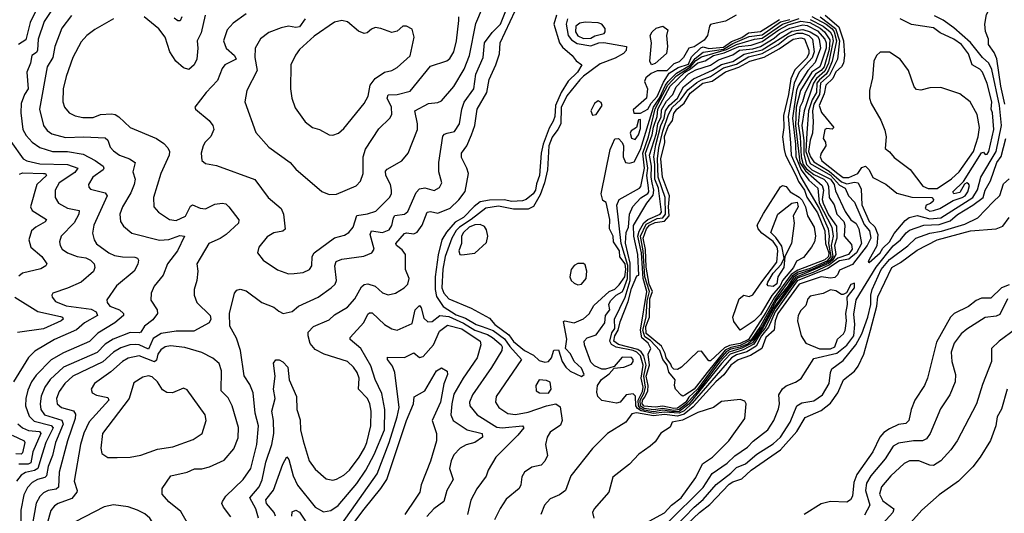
# Model space of a CAD drawing. Extents: x 1550320 to 1685906, y 509093 to 640511.
# Tile 197 of 256: x 1624876 to 1630219, y 538271 to 540950. Entities that reach past the tile are written whole.
import ezdxf

# ---------------------------------------------------------------- set-up
doc = ezdxf.new("R2010")
doc.units = 0

msp = doc.modelspace()

# ---------------------------------------------------------------- linework, layer by layer
at = {"layer": '0CON20XD'}
for points in [[(1626022.5, 538252.5), (1625982.5, 538305), (1625974, 538325), (1625976, 538335), (1625995.6, 538365), (1626088.8, 538455), (1626130.5, 538515), (1626163.7, 538645), (1626171.2, 538745), (1626154, 538815), (1626143.4, 538925), (1626125, 538970), (1626095, 539018), (1626075.3, 539155), (1626052.5, 539222.5), (1626016.9, 539286.9), (1626014.3, 539355), (1626041.4, 539465), (1626055, 539482), (1626072.9, 539487.1), (1626105, 539478.6), (1626190.8, 539415), (1626255, 539389.4), (1626282.5, 539367.5), (1626306.4, 539356.4), (1626355, 539366.5), (1626389.2, 539395), (1626495.2, 539444.8), (1626566.9, 539495), (1626588.5, 539515), (1626596.2, 539535), (1626586, 539615), (1626593, 539637), (1626625, 539650.9), (1626743.5, 539666.5), (1626786.1, 539683.9), (1626800, 539705), (1626778.4, 539785), (1626784.4, 539805), (1626845, 539795.2), (1626880.7, 539809.3), (1626896.3, 539833.7), (1626904.1, 539875), (1626912.2, 539887.8), (1626965, 539894.2), (1626981.5, 539908.5), (1627027.3, 540012.7), (1627045, 540031.4), (1627075, 540037.8), (1627125, 540023.8), (1627155, 540040), (1627166.2, 540065), (1627150.6, 540125), (1627150.5, 540175), (1627172.1, 540317.9), (1627180.4, 540329.6), (1627195, 540334.5), (1627236.2, 540343.8), (1627261.8, 540385), (1627274.8, 540465), (1627287.7, 540502.3), (1627339.8, 540575), (1627351.2, 540655), (1627390.4, 540745), (1627398.3, 540825), (1627439, 540881), (1627485.2, 540925), (1627545.4, 541075.4)], [(1624967, 541005), (1624932.7, 540935), (1624909.3, 540840.7), (1624870.3, 540815)], [(1625049.3, 541000.7), (1625010.1, 540939.9), (1624977, 540845), (1624973.7, 540785), (1624967.1, 540772.9), (1624942.5, 540755), (1624935.2, 540714.8), (1624914.8, 540665), (1624922, 540575), (1624902.5, 540545), (1624884.4, 540495.6), (1624882.9, 540445), (1624893.6, 540353.6), (1624911.4, 540321.4), (1624944.8, 540284.8), (1624986.3, 540256.3), (1625055, 540235.6), (1625135, 540235.2), (1625220.9, 540220.9), (1625286.8, 540186.8), (1625329.1, 540155), (1625333.6, 540145), (1625329.6, 540135), (1625272.5, 540095), (1625249.4, 540055), (1625250.9, 540040.9), (1625260.4, 540030.4), (1625339.7, 540009.7), (1625351.8, 539995), (1625278.2, 539835), (1625271.7, 539791.7), (1625280.5, 539755), (1625293.7, 539733.7), (1625359.5, 539685), (1625390.7, 539670.7)], [(1626335, 539571.1), (1626365, 539571.9), (1626415, 539577.5), (1626448.6, 539595), (1626460.9, 539615), (1626463.3, 539665), (1626473.5, 539685), (1626584, 539766), (1626639.1, 539780.9), (1626662.9, 539795), (1626685.8, 539824.2), (1626705, 539888), (1626763.7, 539896.3), (1626808.8, 539911.2), (1626882.5, 539985), (1626893.3, 540005), (1626894.4, 540025.6), (1626887.9, 540055), (1626863.3, 540105), (1626861.5, 540128.5), (1626870.6, 540139.4), (1626950, 540185), (1626984, 540226), (1627035.3, 540354.7), (1627035.2, 540385.2), (1627020, 540455), (1627095, 540496.1), (1627145, 540500.6), (1627165, 540510.6), (1627231.9, 540588.1), (1627288.3, 540681.7), (1627317.8, 540755), (1627351.4, 540928.6), (1627386.6, 541015)], [(1630222.3, 540492.3), (1630199.4, 540589.4), (1630178.1, 540738.1), (1630162.7, 540772.7), (1630133.2, 540815), (1630132.9, 540845), (1630116.2, 540886.2), (1630113.6, 540926.4), (1630121.9, 540978.1), (1630132.5, 540997.5), (1630153.7, 541006.3), (1630205, 541016.3), (1630285, 541013.6)], [(1625156.9, 540973.1), (1625105.9, 540905), (1625066.4, 540805), (1625055.4, 540745), (1625024.7, 540695), (1624983.8, 540463.8), (1625004.7, 540375), (1625025, 540349.2), (1625050.1, 540330.1), (1625125, 540310.5), (1625225, 540315.2), (1625339.8, 540309.8), (1625355, 540296.5), (1625367.8, 540257.8), (1625385, 540237.9), (1625418.1, 540215), (1625472.5, 540195), (1625502.9, 540175), (1625490, 540125), (1625503.3, 540085), (1625498.4, 540055), (1625480.3, 540009.7), (1625434.1, 539935), (1625420.3, 539895), (1625423.6, 539855), (1625440.3, 539830.3), (1625485, 539791.1), (1625635, 539753.9), (1625685, 539757.5), (1625745, 539778.9), (1625770, 539775), (1625733.4, 539695), (1625678.4, 539625), (1625655, 539564.2), (1625606.9, 539503.1), (1625590, 539465), (1625587.6, 539427.6), (1625622.9, 539375), (1625624.3, 539355), (1625599.3, 539320.7), (1625553.2, 539286.8), (1625534.4, 539255), (1625525, 539250.5), (1625475, 539253.3), (1625383, 539217), (1625340.5, 539189.5), (1625296.2, 539143.8), (1625115, 539064.4), (1625042.3, 538997.7), (1625013.5, 538955), (1624993, 538907), (1624987.2, 538865), (1624990.8, 538835), (1625011.2, 538805), (1625105, 538776.1), (1625112.4, 538755), (1625070.7, 538655), (1625054.7, 538585.4), (1625031.1, 538525), (1625022.2, 538475), (1625013.7, 538466.3), (1624972.9, 538455), (1624945, 538438.6), (1624919.4, 538410.6), (1624898.8, 538371.2), (1624882.3, 538287.7), (1624882.1, 538175)], [(1625385, 540955.5), (1625285, 540897.8), (1625240.6, 540865), (1625210.1, 540829.9), (1625165.5, 540745), (1625128, 540642), (1625112.3, 540575), (1625111.1, 540505), (1625119.4, 540475), (1625145.5, 540445.5), (1625178, 540428), (1625218.9, 540418.9), (1625275, 540419.2), (1625315.3, 540434.7), (1625375, 540439.3), (1625395.2, 540435.3), (1625415, 540423.6), (1625475, 540365.6), (1625618, 540305), (1625658.2, 540278.2), (1625680.6, 540255), (1625690, 540235), (1625687.8, 540215), (1625642.3, 540115), (1625603.1, 539985), (1625604.4, 539935), (1625630, 539905), (1625690, 539865), (1625725, 539860.6), (1625776.9, 539883.1), (1625802.6, 539937.4), (1625813.8, 539945), (1625855, 539926.7), (1625885, 539923.2), (1625935, 539949.6), (1625975, 539954.5), (1625995, 539950), (1626011.1, 539935), (1626064.6, 539864.6), (1626063.5, 539845), (1625997.1, 539785), (1625965, 539762.2), (1625901.8, 539735), (1625837.8, 539625), (1625842.2, 539585), (1625836.7, 539535), (1625822.5, 539485), (1625823.1, 539455), (1625837.5, 539415), (1625910, 539345), (1625914, 539325), (1625904.4, 539305.6), (1625820.9, 539259.1), (1625725, 539259.3), (1625643.8, 539246.2), (1625600.8, 539219.2), (1625575, 539161.5), (1625525, 539185.1), (1625505, 539188), (1625474.8, 539184.8), (1625425, 539168.3), (1625384.7, 539145.3), (1625327.4, 539092.6), (1625164.7, 539015), (1625120.5, 538975), (1625091.3, 538931.3), (1625076.5, 538895), (1625079.6, 538865), (1625103.1, 538845), (1625168.1, 538828.1), (1625178.8, 538808.8), (1625177.9, 538785), (1625135.8, 538665), (1625090.8, 538495), (1625086.3, 538413.7), (1625075, 538402.6), (1625031.4, 538395), (1625005, 538383.1), (1624985, 538362.3), (1624965, 538325.6), (1624941.3, 538185)], [(1625882.1, 540975), (1625861.2, 540878.8), (1625839.7, 540835), (1625842.9, 540795), (1625837.1, 540735), (1625823.5, 540705), (1625795, 540680.4), (1625765, 540689.6), (1625722.7, 540725), (1625690.9, 540775), (1625665, 540856), (1625630.7, 540900.7), (1625551.2, 540965)], [(1625756.7, 540965), (1625746.5, 540943.5), (1625735, 540943.4), (1625715, 540958.7)], [(1626105, 540981.5), (1626035, 540931.8), (1626002.9, 540895), (1625982.3, 540835), (1625996.8, 540795), (1626042.5, 540755), (1626050.5, 540735), (1625988.8, 540705), (1625974.6, 540685), (1625949, 540621), (1625887.8, 540555), (1625827.5, 540475), (1625830, 540465), (1625905, 540402.5), (1625924.4, 540375), (1625930.5, 540355), (1625913.4, 540316.6), (1625882.2, 540285), (1625871.5, 540265), (1625860.5, 540225), (1625865, 540186.7), (1625885, 540170), (1625945, 540159.2), (1626152.1, 540082.1), (1626225, 539985.7), (1626294.3, 539925), (1626306.9, 539895), (1626316.3, 539813.7), (1626305, 539802.5), (1626255, 539792.9), (1626218.7, 539771.3), (1626174.6, 539715.4), (1626167.1, 539685), (1626197.1, 539645), (1626275, 539593.1), (1626335, 539571.1)], [(1626425, 540954.6), (1626395, 540911.4), (1626375, 540907.3), (1626335, 540914.7), (1626295, 540906.6), (1626228.5, 540881.5), (1626183, 540847), (1626153.8, 540795), (1626152.6, 540745), (1626165.2, 540674.7), (1626108.5, 540565), (1626097.1, 540505), (1626157.8, 540337.8), (1626228.8, 540258.8), (1626344.3, 540175), (1626375, 540138.6), (1626515, 540018), (1626555, 540002)], [(1626172.6, 538245), (1626158.3, 538295), (1626125.7, 538355), (1626175.2, 538415), (1626192.7, 538452.7), (1626211.8, 538548.2), (1626245.2, 538645), (1626254.8, 538705), (1626253, 538775), (1626244.2, 538825), (1626263.3, 538895), (1626253.3, 538945), (1626262.9, 539015), (1626254.3, 539085.7), (1626265.9, 539104.1), (1626285, 539104.2), (1626305, 539094), (1626330.8, 539065), (1626337.9, 538995), (1626378.5, 538905), (1626380, 538835), (1626398.3, 538778.3), (1626400.6, 538725), (1626413.6, 538665), (1626447.9, 538555), (1626480.1, 538510.1), (1626538.7, 538458.7), (1626575, 538451.8), (1626595, 538456.2), (1626635, 538478.4), (1626665, 538506), (1626718.3, 538575), (1626746.4, 538625), (1626760, 538655), (1626782.3, 538745), (1626783, 538825), (1626776.5, 538865), (1626763.3, 538895), (1626714.2, 538945), (1626717.9, 539005), (1626708, 539035), (1626686.9, 539065), (1626654.3, 539094.3), (1626529.2, 539135), (1626479.6, 539159.6), (1626453.2, 539193.2), (1626440.8, 539235), (1626442.3, 539255), (1626471.1, 539285), (1626555, 539322), (1626585, 539347.9), (1626655, 539390), (1626695.3, 539435), (1626730.6, 539499.4), (1626745, 539513.5), (1626765, 539516.4), (1626804.6, 539504.6), (1626845, 539468.1), (1626875, 539457.5), (1626915, 539466.5), (1626963.1, 539495), (1626982.2, 539515), (1626989.5, 539545), (1626970.5, 539595), (1626969.6, 539675), (1626951.3, 539701.3), (1626920.8, 539725), (1626917.9, 539735), (1626965, 539789.2), (1626975, 539793.3), (1627015, 539787.5), (1627032.7, 539797.2), (1627060.6, 539835), (1627087.9, 539905), (1627105, 539910), (1627145, 539900), (1627212.1, 539927.9), (1627258.3, 539971.7), (1627292.8, 540017.2), (1627311.6, 540115), (1627302.8, 540145), (1627272.8, 540202.8), (1627274, 540225), (1627303.2, 540265), (1627328.5, 540325), (1627345.9, 540375), (1627358.9, 540465), (1627410.4, 540555), (1627423.6, 540625), (1627460.4, 540705), (1627478.8, 540765), (1627483.4, 540825), (1627565, 540997.5)], [(1626555, 540002), (1626595, 540002.9), (1626702, 540048), (1626725, 540073.8), (1626739.2, 540115), (1626740.8, 540205), (1626753, 540247), (1626825, 540358.6), (1626884, 540416), (1626895.4, 540435), (1626893.2, 540475), (1626870.7, 540525), (1626875, 540541.5), (1626925, 540543.7), (1626995, 540562), (1627105, 540698.2), (1627193.8, 540726.2), (1627210.4, 540739.6), (1627232.8, 540775), (1627246.3, 540835), (1627258.7, 540945), (1627258.4, 540965)], [(1627788.7, 540975), (1627774.5, 540925), (1627804.5, 540824.5), (1627820.8, 540800.8), (1627874.6, 540755), (1627895, 540727.1), (1627926.7, 540705), (1627902, 540665), (1627852.8, 540617.2), (1627814.4, 540555.6), (1627783.3, 540485), (1627779.4, 540425), (1627771.1, 540398.9), (1627748.7, 540361.3), (1627716.7, 540275), (1627706.4, 540225), (1627697.5, 540105), (1627680.2, 540059.8), (1627675.4, 540025), (1627662.7, 540005), (1627624.8, 539975), (1627605, 539967), (1627546.9, 539963.1), (1627505, 539971.6), (1627425, 539971.3), (1627375, 539961.1), (1627342.9, 539937.1), (1627285, 539875.7), (1627239.6, 539850.4), (1627192.5, 539797.5), (1627166.2, 539755), (1627146.4, 539673.6), (1627129.9, 539555), (1627130, 539485), (1627137.2, 539447.2), (1627173.4, 539393.4), (1627245, 539349), (1627295, 539330.1), (1627352.5, 539295), (1627384.9, 539284.9), (1627445, 539263.3), (1627507.2, 539217.2), (1627535, 539176.8), (1627598.9, 539105), (1627460.8, 538905), (1627458.8, 538875), (1627475.4, 538845), (1627525, 538812.8), (1627566.7, 538806.7), (1627635, 538819.8), (1627735, 538854.8), (1627785, 538864.4), (1627808.4, 538848.4), (1627819.1, 538775), (1627810.8, 538749.2), (1627755, 538710.6), (1627737.5, 538685), (1627730, 538645), (1627739.4, 538585), (1627726.1, 538553.9), (1627705, 538533.1), (1627655, 538521.1), (1627615.4, 538494.6), (1627600.7, 538469.3), (1627595.5, 538425), (1627585.5, 538405), (1627515, 538347.1), (1627482.9, 538297.1)], [(1627849.2, 540955), (1627840.9, 540925), (1627852.4, 540865), (1627871.1, 540841.1), (1627901.4, 540821.4), (1627975, 540808.4), (1628019.1, 540825), (1628045, 540826.7), (1628169.6, 540805), (1628166.5, 540783.5), (1628152.9, 540767.1), (1628107.8, 540742.2), (1628025, 540709.9), (1627935, 540643.9), (1627916.1, 540623.9), (1627845, 540536.8), (1627815, 540473.2), (1627811.9, 540385), (1627796.6, 540353.4), (1627765, 540313.2), (1627747.5, 540265), (1627739.2, 540135), (1627724.1, 540065), (1627699.7, 540000.3), (1627664.1, 539935.9), (1627635, 539922.3), (1627555, 539921.2), (1627475, 539937.8), (1627405, 539928.1), (1627326.1, 539865), (1627261.8, 539825), (1627245, 539805.6), (1627221.9, 539765), (1627185.2, 539665), (1627173.1, 539596.9), (1627166.7, 539495), (1627176.8, 539465), (1627205.2, 539435), (1627325.6, 539385), (1627425, 539329.7), (1627454.5, 539295), (1627530.3, 539240.3), (1627555, 539204.1), (1627615, 539154.5), (1627665, 539129.6), (1627695, 539101.3), (1627725, 539091.2), (1627745, 539094.6), (1627761.4, 539115), (1627775, 539157.1), (1627799.1, 539159.1), (1627819.3, 539095), (1627839.3, 539065), (1627863.3, 539043.3), (1627925, 539014.3), (1627938.9, 539025), (1627925, 539058.1), (1627885.5, 539095), (1627865, 539136.9), (1627837.5, 539165), (1627844.3, 539215.7), (1627827.5, 539312.5), (1627835, 539315.7), (1627885, 539305.1), (1627935, 539326.9), (1627966.3, 539353.7), (1627991.5, 539398.5), (1628075, 539474.2), (1628105, 539487.3), (1628129, 539511), (1628159.7, 539555), (1628165.9, 539594.1), (1628161.2, 539625), (1628132.3, 539662.3), (1628130.2, 539695), (1628098, 539745), (1628096.7, 539775), (1628075.7, 539815.7), (1628078.4, 539865), (1628058.3, 539958.3), (1628039.7, 539969.7), (1628030.5, 540005), (1628080.2, 540245), (1628105, 540304.3), (1628125, 540305.6), (1628145, 540284.4), (1628152.5, 540265), (1628151, 540205), (1628162.7, 540175), (1628185, 540170.8), (1628210.6, 540179.4), (1628245, 540246), (1628315.3, 540475), (1628348.5, 540525), (1628380.2, 540595), (1628395.2, 540615), (1628440.3, 540659.7), (1628515, 540703.8), (1628540.5, 540739.5), (1628585, 540773.4), (1628695, 540790.6), (1628745, 540820.2), (1628835, 540858.6), (1628905, 540868.6), (1629005, 540937.9), (1629055, 540951)], [(1629175, 540967.7), (1629252.2, 540925), (1629285, 540900), (1629295.3, 540885), (1629307.4, 540835), (1629283.8, 540725), (1629264.6, 540675.4), (1629252.9, 540655), (1629215.6, 540624.4), (1629201.8, 540605), (1629198.8, 540555), (1629175.5, 540514.5), (1629155.9, 540455), (1629146.6, 540336.6), (1629142, 540235), (1629165, 540170.3), (1629275, 540105.5), (1629325, 540052.9), (1629355.2, 540035), (1629373.6, 539995), (1629405, 539960), (1629458.8, 539838.8), (1629486.6, 539805), (1629494.4, 539765), (1629474.7, 539725), (1629395, 539622.3), (1629325, 539590.9), (1629313.2, 539565), (1629299.2, 539550.8), (1629275, 539547.3), (1629225, 539554.6), (1629105, 539514), (1628989.7, 539355), (1628976.1, 539315), (1628970.5, 539265), (1628925, 539224.4), (1628903.6, 539166.4), (1628842.3, 539127.7), (1628775, 539103.2), (1628735, 539075.3), (1628697, 539023), (1628654.2, 538985), (1628531.3, 538848.7), (1628480.8, 538809.2), (1628445, 538798.6), (1628375, 538806.8), (1628315, 538799.3), (1628223.6, 538816.4), (1628198.3, 538811.7), (1628165, 538766.4), (1628065, 538704.5), (1627985, 538622.2), (1627867.5, 538475), (1627837.8, 538395), (1627805, 538371.1), (1627755, 538350), (1627724, 538315), (1627704.4, 538265)], [(1628315, 538812.6), (1628247.4, 538827.4), (1628229.2, 538839.2), (1628218.8, 538855), (1628217, 538907), (1628205, 538919.2), (1628166.8, 538915), (1628135, 538874.6), (1628115, 538868.4), (1628035, 538882.8), (1628013.8, 538905), (1628008.5, 538928.5), (1628011, 538965), (1628032.8, 538997.2), (1628075, 539027.2), (1628101.7, 539058.3), (1628155, 539063.9), (1628195, 539081), (1628205, 539094.5), (1628205, 539105.7), (1628195, 539117.1), (1628145, 539119.1), (1628102.1, 539067.9), (1628055, 539053.5), (1628035, 539053.8), (1627995, 539070.7), (1627975, 539091.7), (1627941.1, 539185), (1627938.9, 539205), (1627955, 539222.7), (1628005, 539240.4), (1628050.7, 539305), (1628054.2, 539345), (1628077.7, 539375), (1628072.7, 539405), (1628082, 539425), (1628113.1, 539455), (1628145, 539472.3), (1628152.5, 539485), (1628174.7, 539545.3), (1628176.5, 539616.5), (1628139.7, 539735), (1628116.7, 539943.3), (1628128.6, 539975), (1628238.6, 540035), (1628246.3, 540045), (1628265.8, 540145), (1628257.1, 540225), (1628288, 540315), (1628324.4, 540465.6), (1628392.7, 540595), (1628440.2, 540645), (1628516, 540694), (1628545, 540727.8), (1628575, 540747.9), (1628711.9, 540788.1), (1628765, 540815.8), (1628863.8, 540845), (1628905, 540849.7), (1629015, 540925.2), (1629105, 540955.9)], [(1628762.9, 540975), (1628705, 540941.8), (1628638.1, 540928.1), (1628625, 540924.2), (1628618.9, 540915), (1628607.5, 540865), (1628590.9, 540839.1), (1628535, 540803.3), (1628506.7, 540795), (1628478.6, 540745), (1628455, 540722.2), (1628425, 540710.6), (1628388.3, 540671.7), (1628335, 540672.1), (1628302.2, 540657.8), (1628274.2, 540635), (1628266.8, 540615), (1628283.5, 540575), (1628278, 540525), (1628205, 540461.2), (1628207.7, 540442.3), (1628245, 540443.3), (1628285, 540464.2), (1628302.3, 540497.7), (1628335, 540533.8), (1628369.1, 540610.9), (1628400.3, 540659.7), (1628448.6, 540691.4), (1628505, 540707.9), (1628520.7, 540749.2), (1628572.4, 540797.6), (1628585, 540802.7), (1628615, 540793.3), (1628695, 540801.5), (1628739, 540831), (1628795, 540852.8), (1628831.3, 540878.7), (1628895, 540885.8), (1628925.5, 540904.5), (1628998.5, 540951.5)], [(1629165, 540951.9), (1629236.4, 540915), (1629274.6, 540884.6), (1629285, 540864.8), (1629289.8, 540835), (1629265.3, 540715), (1629245, 540671.5), (1629199.2, 540630.8), (1629182.5, 540605), (1629133.4, 540455), (1629120.7, 540375), (1629130.4, 540295), (1629130, 540220), (1629144.6, 540165), (1629175, 540135.4), (1629276.4, 540085), (1629294.8, 540055), (1629302, 540022), (1629355, 539908.3), (1629385, 539864.8), (1629415, 539843.3), (1629429.3, 539815), (1629443, 539735), (1629416.4, 539685), (1629375, 539649.6), (1629325, 539641.1), (1629260.4, 539599.6), (1629095, 539532.1), (1628975.1, 539365), (1628938.6, 539281.4), (1628901, 539235), (1628871.6, 539178.4), (1628822, 539148), (1628765, 539130.9), (1628739.3, 539115), (1628525, 538868.2), (1628482.4, 538827.6), (1628455, 538814.1), (1628375, 538820.5), (1628315, 538812.6)], [(1629218.9, 540965), (1629302.4, 540902.4), (1629324.6, 540835), (1629313.5, 540736.5), (1629270.2, 540649.8), (1629221.2, 540605), (1629215.6, 540545), (1629185, 540492), (1629177.5, 540455), (1629182, 540395), (1629177.9, 540335), (1629164.4, 540295.6), (1629156.8, 540235), (1629166.9, 540205), (1629185, 540178.3), (1629268.1, 540128.1), (1629335, 540069.4), (1629365, 540059.6), (1629405, 540069.2), (1629425.8, 540065), (1629441.2, 540031.2), (1629445.4, 539945.4), (1629485, 539855.2), (1629516.6, 539826.6), (1629532.7, 539785), (1629526.9, 539723.1), (1629483.3, 539645), (1629480, 539635), (1629485, 539631.9)], [(1629246.8, 540975), (1629321.3, 540911.3), (1629345.7, 540835), (1629351.7, 540755), (1629345.7, 540714.3), (1629335.3, 540694.7), (1629305, 540666.5), (1629288.9, 540631.1), (1629249.7, 540595), (1629242, 540548), (1629214.8, 540484.8), (1629226.2, 540446.2), (1629293.8, 540365), (1629284, 540356), (1629255, 540359.4), (1629244.4, 540355), (1629235.9, 540305.9), (1629248.8, 540285), (1629250, 540265), (1629224.4, 540225), (1629218.7, 540205), (1629229.4, 540185), (1629314.5, 540114.5), (1629345, 540092.9), (1629375, 540093.8), (1629424.2, 540115), (1629445, 540147.3), (1629465, 540155.4), (1629485, 540135.6), (1629505, 540094.3), (1629575, 540057.3), (1629635, 540009.1), (1629717.6, 539987.6), (1629825.6, 539985), (1629833.8, 539975), (1629832.9, 539965), (1629818.2, 539951.8), (1629795, 539944.4), (1629789.2, 539925), (1629815, 539910.5)], [(1629485, 539631.9), (1629545, 539684.5), (1629559.1, 539710.9), (1629595, 539743.8), (1629621, 539789), (1629680.5, 539859.5), (1629702.6, 539877.4), (1629745, 539887.4), (1629815, 539870.1), (1629875, 539875.1), (1630047.4, 539985), (1630072.8, 540027.2), (1630091, 540095), (1630174.7, 540235), (1630202.6, 540375), (1630192.2, 540485), (1630150.1, 540680.1), (1630135, 540713.8), (1630099.8, 540745), (1630035.5, 540825.5), (1629945, 540905.9), (1629886.8, 540946.8), (1629840.7, 540970.7)], [(1629815, 539910.5), (1629835, 539913.9), (1629868.5, 539925), (1629941.9, 539968.2), (1629989.5, 539985), (1630006.7, 539995), (1630020.8, 540015), (1630029.4, 540049.4), (1630025, 540060), (1630015, 540064), (1630002.7, 540057.3), (1629977, 540013), (1629945.4, 540005.4), (1629938.9, 540015), (1629997.9, 540072.1), (1630095, 540228), (1630105, 540230.8), (1630115, 540219.1), (1630125, 540221.2), (1630135, 540234.7), (1630162, 540355), (1630155.2, 540445), (1630147.3, 540465), (1630150.4, 540505), (1630125, 540604.3), (1630099.6, 540665), (1630085, 540682), (1630044.4, 540705), (1630024.7, 540765), (1629986.7, 540815), (1629945.4, 540845), (1629869.7, 540879.7), (1629835, 540905.2), (1629715, 540923.6), (1629654.2, 540955)], [(1626575, 540324.2), (1626605.5, 540334.5), (1626635, 540360), (1626745, 540495.7), (1626766.4, 540535), (1626777.6, 540595), (1626805, 540630.8), (1626855, 540664.6), (1626895, 540674.4), (1626925, 540690), (1626995, 540753.1), (1627017.3, 540855), (1627005, 540898.8), (1626974.4, 540914.4), (1626955.8, 540915.8), (1626925, 540888.6), (1626895, 540881.4), (1626835, 540902.9), (1626805, 540907.3), (1626785, 540899.4), (1626761.2, 540878.8), (1626745, 540875.3), (1626715, 540887.5), (1626655, 540938.9), (1626625, 540946.1), (1626585, 540936.4), (1626475, 540860), (1626395, 540788.6), (1626372.2, 540757.8), (1626346.7, 540705), (1626345.6, 540575), (1626352.9, 540525), (1626371.1, 540471.1), (1626425, 540396), (1626465, 540365.8), (1626503.3, 540355), (1626555, 540326), (1626575, 540324.2)], [(1627935, 540848.2), (1627975, 540850.5), (1627997.5, 540862.5), (1628047.8, 540875), (1628053.8, 540885), (1628052.3, 540902.3), (1628034.4, 540925), (1628015, 540933.4), (1627945, 540937), (1627915, 540930.5), (1627894.3, 540915), (1627892.2, 540885), (1627905, 540863), (1627935, 540848.2)], [(1628425, 538821.2), (1628365, 538830.5), (1628315, 538822.2), (1628265, 538830.6), (1628242.1, 538842.1), (1628233.2, 538855), (1628231.2, 538885), (1628255, 538932.7), (1628258.4, 538955), (1628249, 539005), (1628258.9, 539075), (1628245.1, 539125), (1628225.6, 539145), (1628205, 539154.2), (1628112.8, 539172.8), (1628088, 539188), (1628077.9, 539205), (1628089.6, 539250.4), (1628105.8, 539275), (1628104.5, 539325), (1628160.8, 539445), (1628189.5, 539535), (1628188.2, 539628.2), (1628163.5, 539736.5), (1628166.2, 539795), (1628180, 539825), (1628184.6, 539895), (1628203.8, 539936.2), (1628246.7, 539983.3), (1628285, 540006.5), (1628290.4, 540015), (1628288, 540038), (1628279.6, 540105), (1628284.3, 540145), (1628272.7, 540225), (1628308.4, 540325), (1628315, 540367.7), (1628335.2, 540425), (1628338.7, 540465), (1628405, 540589.5), (1628485.3, 540665), (1628516.8, 540683.2), (1628555, 540716.2), (1628595, 540727.3), (1628640.8, 540755), (1628699.2, 540770.8), (1628778.6, 540805), (1628845, 540811.9), (1628905, 540831.6), (1628994.8, 540895), (1629045, 540922.5), (1629115, 540941.4), (1629163.9, 540935), (1629219.2, 540905), (1629243, 540885), (1629271.2, 540841.2), (1629268.8, 540788.8), (1629241.9, 540695), (1629225.2, 540674.8), (1629194.9, 540655.1), (1629173.6, 540626.4), (1629137.7, 540555), (1629124.3, 540505), (1629108.9, 540475), (1629100.6, 540385), (1629111.4, 540315), (1629116.2, 540205), (1629126.9, 540165), (1629145, 540139.8), (1629185, 540110), (1629238.8, 540085), (1629257.4, 540065), (1629264.2, 540044.2), (1629267.9, 539985), (1629295, 539945.3), (1629309.3, 539895), (1629347.8, 539855), (1629353.7, 539835), (1629350.4, 539775), (1629389.4, 539729.4), (1629394, 539705), (1629372.6, 539675), (1629315, 539656), (1629270.3, 539619.7), (1629182.2, 539577.8), (1629095, 539547.4), (1629070.2, 539515), (1628975, 539384.5), (1628919.3, 539275), (1628893.3, 539245), (1628860.3, 539189.7), (1628802.2, 539157.8), (1628732, 539135), (1628684.9, 539085), (1628506.9, 538863.1), (1628455, 538824.5), (1628425, 538821.2)], [(1628425, 538829.7), (1628365, 538840.3), (1628315, 538832), (1628265, 538840), (1628245, 538852.8), (1628242, 538885), (1628265.1, 538924.9), (1628272.3, 538955), (1628262, 539015), (1628276.1, 539075), (1628262.2, 539125), (1628248.1, 539148.1), (1628230.8, 539160.8), (1628125, 539187.1), (1628099.1, 539205), (1628105, 539234.4), (1628123.7, 539265), (1628135, 539311.1), (1628178.6, 539421.4), (1628195, 539490.9), (1628225, 539560.6), (1628235, 539564), (1628230.7, 539675), (1628208.2, 539775), (1628207.1, 539832.9), (1628279.1, 539955), (1628313.1, 539996.9), (1628317.6, 540025), (1628307.9, 540065), (1628302, 540095), (1628304.5, 540155), (1628294, 540215), (1628331.1, 540335), (1628338.6, 540385), (1628356.3, 540423.7), (1628359.2, 540460.8), (1628385, 540507.1), (1628420.2, 540545), (1628438.7, 540585), (1628505, 540656.4), (1628545, 540678.1), (1628625, 540702.6), (1628668.1, 540731.9), (1628745, 540760.2), (1628781.8, 540785), (1628855, 540791.9), (1628895, 540804.4), (1628969.7, 540850.3), (1628998.3, 540875), (1629055, 540904.9), (1629125, 540921.8), (1629148.1, 540918.1), (1629205, 540890.4), (1629244.8, 540845), (1629252.7, 540825), (1629252.7, 540795), (1629225.8, 540714.2), (1629218.2, 540695), (1629174.4, 540665.6), (1629113.5, 540565), (1629089.6, 540475), (1629086.5, 540375), (1629108.8, 540175), (1629139.2, 540129.2), (1629229.9, 540049.9), (1629236.8, 540025), (1629230.3, 539975), (1629235, 539955.2), (1629265, 539891.9), (1629308.7, 539828.7), (1629309.1, 539765), (1629298, 539725), (1629304.4, 539675), (1629287.2, 539645), (1629265, 539626.6), (1629085, 539551.3), (1628965.5, 539384.5), (1628910.7, 539279.3), (1628853, 539197), (1628795, 539166.5), (1628723.7, 539145), (1628675, 539093.5), (1628556.1, 538933.9), (1628495, 538865), (1628455, 538834.4), (1628425, 538829.7)], [(1628425, 538840.4), (1628365, 538852.9), (1628325, 538846.7), (1628265, 538852.6), (1628252.9, 538865), (1628255, 538885), (1628269.1, 538900.9), (1628284.5, 538935.5), (1628285.5, 538965), (1628274.9, 539015), (1628292.8, 539075), (1628286.2, 539135), (1628301.2, 539165), (1628286, 539195), (1628252.7, 539222.7), (1628244.6, 539265), (1628278.2, 539475), (1628258.5, 539545), (1628249.7, 539685), (1628230.6, 539775), (1628237.4, 539802.6), (1628262.1, 539847.9), (1628284.2, 539865.8), (1628350.9, 539895), (1628358.4, 539905), (1628341.7, 540035), (1628323.1, 540085), (1628322.9, 540165), (1628317.1, 540205), (1628328.4, 540271.6), (1628354.9, 540375), (1628372.8, 540415), (1628379.7, 540455), (1628399.9, 540485), (1628446.2, 540525), (1628478.6, 540585), (1628531.5, 540628.5), (1628635, 540676.1), (1628683.4, 540706.6), (1628746.1, 540723.9), (1628806.3, 540763.7), (1628905, 540787.4), (1629065, 540887.4), (1629125, 540896.1), (1629164.4, 540884.4), (1629205, 540860.9), (1629214.7, 540845), (1629222.1, 540795), (1629192.1, 540717.9), (1629152.2, 540675), (1629099.7, 540590.3), (1629090.5, 540565), (1629068.6, 540415), (1629085.4, 540275), (1629086.8, 540205), (1629115.6, 540135.6), (1629158.8, 540078.8), (1629207.4, 540035), (1629213.9, 539956.1), (1629282.1, 539825), (1629289.8, 539775), (1629278.5, 539725), (1629287.6, 539665), (1629275.3, 539645), (1629258.1, 539631.9), (1629175, 539593.7), (1629099.9, 539569.9), (1629075, 539553.4), (1629045.1, 539504.9), (1628982.9, 539427.1), (1628904.3, 539285), (1628856.2, 539213.8), (1628829.4, 539190.6), (1628785, 539172), (1628735, 539161.1), (1628711.6, 539148.4), (1628664.4, 539095.6), (1628553.9, 538945), (1628507.7, 538902.3), (1628489.9, 538875), (1628445, 538842), (1628425, 538840.4)], [(1628305, 540704.8), (1628294.7, 540725), (1628304.7, 540825), (1628297.8, 540865), (1628307.3, 540885), (1628329.8, 540905), (1628365, 540914.4), (1628392.9, 540895), (1628386, 540864), (1628390.7, 540805), (1628385, 540767.1), (1628325, 540712.1), (1628305, 540704.8)], [(1628475, 538906.5), (1628465, 538911.4), (1628434.5, 538945), (1628429.5, 538965), (1628432.5, 538995), (1628397.9, 539037.9), (1628388.8, 539075), (1628365.9, 539105), (1628350, 539155), (1628298.6, 539208.6), (1628269, 539229), (1628257.8, 539265), (1628275.9, 539335), (1628280.4, 539425), (1628292.9, 539475), (1628269, 539555), (1628259.9, 539695), (1628244.3, 539775), (1628275, 539839.9), (1628335, 539871), (1628366, 539874), (1628381, 539895), (1628379.2, 539985), (1628340.8, 540095), (1628336.1, 540195), (1628343.4, 540255), (1628365, 540345.8), (1628397.2, 540435), (1628418.3, 540475), (1628462.1, 540515), (1628500.8, 540569.2), (1628550.8, 540609.2), (1628575, 540624.5), (1628625, 540642.3), (1628695, 540688.9), (1628765, 540708.9), (1628830.8, 540749.2), (1628905, 540767.1), (1628992.3, 540815), (1629045, 540858.3), (1629095, 540876.9), (1629123.7, 540876.3), (1629157.5, 540865), (1629178.1, 540845), (1629186.4, 540776.4), (1629176.2, 540743.8), (1629105.8, 540665), (1629077.9, 540605), (1629045.6, 540425), (1629057.9, 540282.1), (1629062.9, 540215), (1629114.1, 540095), (1629214.6, 539925), (1629262.5, 539815), (1629269, 539775), (1629264.7, 539735), (1629276.9, 539665), (1629255, 539639.7), (1629165, 539599.5), (1629100.4, 539579.6), (1629069.9, 539560.1), (1628976.8, 539433.2), (1628895, 539287.3), (1628845, 539212.6), (1628785, 539181.3), (1628735, 539171.1), (1628704, 539156), (1628606.6, 539035), (1628535.7, 538945), (1628485, 538911.9), (1628475, 538906.5)], [(1628445, 539052.2), (1628425, 539052.9), (1628415, 539063.5), (1628409.9, 539079.9), (1628383.9, 539115), (1628378.9, 539138.9), (1628359, 539179), (1628275, 539246.5), (1628274.3, 539284.3), (1628293.2, 539335), (1628294.7, 539435), (1628309.2, 539475), (1628292.5, 539515), (1628275, 539606.2), (1628272.4, 539702.4), (1628259.6, 539765), (1628277.1, 539815), (1628293, 539835), (1628325, 539849.5), (1628375, 539856.5), (1628400.2, 539885), (1628396.8, 539935), (1628402.2, 539995), (1628364.9, 540095), (1628355.3, 540195), (1628376.3, 540283.7), (1628375, 540315.6), (1628395, 540370), (1628417.5, 540402.5), (1628425, 540440.8), (1628441.7, 540465), (1628482.5, 540497.5), (1628515, 540551.6), (1628583.7, 540605), (1628632.7, 540617.3), (1628705, 540666.9), (1628777.4, 540692.6), (1628838.1, 540725), (1628915, 540747.5), (1628997.2, 540792.8), (1629072.6, 540845), (1629115, 540852.3), (1629135, 540846.8), (1629157.5, 540785), (1629158.6, 540765), (1629145, 540741.6), (1629081.5, 540678.5), (1629060.5, 540629.5), (1629048.3, 540545), (1629020.7, 540429.3), (1629023.1, 540365), (1629014.6, 540315), (1629023.3, 540245), (1629030.7, 540215), (1629087.1, 540107.1), (1629101.8, 540071.8), (1629133.8, 540025), (1629147.5, 539987.5), (1629205, 539901.9), (1629245.7, 539805), (1629249.2, 539735), (1629265.8, 539685), (1629264.6, 539665), (1629245, 539646.6), (1629098.5, 539591.5), (1629062.6, 539567.4), (1628969.2, 539440.8), (1628925, 539360.1), (1628831, 539215), (1628785, 539193.6), (1628727.9, 539182.1), (1628700.1, 539169.9), (1628625, 539097.8), (1628615, 539098.1), (1628575, 539150.6), (1628555, 539149.7), (1628468, 539065), (1628445, 539052.2)], [(1629855, 540034), (1629932.8, 540087.2), (1629974.1, 540125), (1630051.7, 540235), (1630076.9, 540315), (1630084, 540365), (1630071.5, 540435), (1630033.2, 540505), (1629977, 540547), (1629875, 540582.9), (1629815, 540579.7), (1629765, 540568.1), (1629741.8, 540571.8), (1629730.3, 540585), (1629699.6, 540675), (1629652.7, 540735), (1629595, 540773.6), (1629545.8, 540774.2), (1629524.5, 540755), (1629510.9, 540725), (1629503.8, 540635), (1629487.8, 540565), (1629487.7, 540525), (1629495.8, 540495), (1629549.2, 540405), (1629571.2, 540351.2), (1629577.5, 540315), (1629571.3, 540251.3), (1629595, 540233.8), (1629621.6, 540201.6), (1629707.6, 540137.6), (1629775.9, 540045.9), (1629804.8, 540034.8), (1629855, 540034)], [(1627985, 540431.6), (1628005, 540434.9), (1628036.9, 540485), (1628030.5, 540500.5), (1628015, 540509), (1627995, 540496.1), (1627976, 540455), (1627985, 540431.6)], [(1628215, 540299.8), (1628233.8, 540325), (1628245, 540359.2), (1628245, 540408.8), (1628233.5, 540406.5), (1628223.4, 540365), (1628193.8, 540346.2), (1628188.3, 540335), (1628195, 540307.5), (1628215, 540299.8)], [(1624828.7, 540288.7), (1624894.5, 540195), (1624915, 540183.7), (1624985, 540168.4), (1625135, 540164.6), (1625192.5, 540145), (1625175, 540120), (1625090.9, 540065), (1625068.7, 540025), (1625068.8, 539985), (1625087.5, 539955), (1625135, 539928.1), (1625199.4, 539915), (1625196.6, 539895), (1625171.5, 539848.5), (1625101.1, 539775), (1625093.1, 539745), (1625095.3, 539725.3), (1625106.5, 539705), (1625135.6, 539685), (1625188.6, 539665), (1625235, 539658.3), (1625261.1, 539645), (1625280, 539625), (1625284.5, 539605), (1625276.7, 539583.3), (1625210.6, 539525), (1625135, 539492.6), (1625056, 539465), (1625050, 539455), (1625052.9, 539445), (1625070.5, 539420.5), (1625127.7, 539397.7), (1625265, 539379.7), (1625290.5, 539365), (1625297.7, 539345), (1625227.3, 539305), (1625185, 539267.1), (1625064.8, 539215.2), (1624959.1, 539150.9), (1624925, 539116.4), (1624843.1, 538985)], [(1628391.2, 538218.8), (1628585, 538411.4), (1628633.6, 538486.4), (1628715, 538542.6), (1628756.4, 538583.6), (1628825, 538630.5), (1628856.6, 538663.4), (1628935.3, 538725), (1628967.8, 538775), (1628992.7, 538837.3), (1628999.7, 538865), (1628994.7, 538914.7), (1629015, 538947.4), (1629035, 538963.2), (1629086.4, 538983.6), (1629116.8, 539003.2), (1629185, 539111.6), (1629310.6, 539139.4), (1629365, 539183.6), (1629401.8, 539235), (1629408.4, 539295), (1629402.7, 539352.7), (1629415, 539429.4), (1629522.6, 539607.4), (1629615, 539723.3), (1629655.3, 539754.7), (1629686.2, 539793.8), (1629705, 539807.4), (1629781.1, 539835), (1629865, 539838.1), (1629925, 539857.9), (1629965, 539892.7), (1630047.4, 539942.6), (1630103.8, 539985), (1630114, 540025), (1630144.2, 540075), (1630178.8, 540175), (1630202.3, 540207.7), (1630226.6, 540305)], [(1624875, 540112), (1624891.9, 540118.1), (1625006.2, 540116.2), (1625016, 540115), (1625022.5, 540105), (1624969, 540055), (1624934.7, 539935), (1624944.8, 539914.8), (1625022.2, 539865), (1625015, 539852.3), (1624964.5, 539825), (1624940.9, 539805), (1624925.4, 539755), (1624937.3, 539715), (1624996, 539665), (1625023.6, 539625), (1625018.9, 539615), (1624991.8, 539598.2), (1624892, 539575), (1624871.7, 539558.3)], [(1628378.1, 538141.9), (1628535.7, 538304.3), (1628583.9, 538346.1), (1628655, 538428.1), (1628735, 538489.5), (1628765, 538519.7), (1628815, 538540.3), (1628875, 538591.6), (1628965, 538648.9), (1629005, 538684), (1629057, 538765), (1629092.4, 538855), (1629120.2, 538869.8), (1629185, 538881), (1629231.6, 538915), (1629267.5, 538975), (1629274.8, 539035.2), (1629283.2, 539055), (1629345, 539100), (1629413.9, 539186.1), (1629444.8, 539245), (1629477.6, 539335), (1629493.9, 539405), (1629494.5, 539455), (1629502, 539485), (1629549.8, 539595), (1629595, 539648.5), (1629695, 539723.6), (1629738.7, 539765), (1629815, 539790.9), (1629877.2, 539802.8), (1630005, 539840), (1630074.4, 539875), (1630158.1, 539961.9), (1630194.1, 539995.9), (1630215, 540059.2), (1630245, 540086.7)], [(1628785, 539264.4), (1628751.7, 539311.7), (1628746.4, 539335), (1628780.4, 539435), (1628805, 539454.5), (1628835, 539447.3), (1628855, 539456.3), (1628902.1, 539527.9), (1628985.1, 539635), (1628989.6, 539695), (1628985.5, 539715), (1628965, 539746.5), (1628902.1, 539792.1), (1628883.1, 539815), (1628877.7, 539835), (1628911.7, 539898.3), (1629005, 540042.4), (1629015, 540049.9), (1629035, 540045.4), (1629056.2, 540015), (1629106.2, 539986.2), (1629121.1, 539971.1), (1629140.7, 539935), (1629150.2, 539885), (1629187.8, 539825), (1629194.7, 539775), (1629188.8, 539745), (1629172.4, 539715), (1629129.8, 539660.2), (1629091.3, 539638.7), (1629074.1, 539605), (1629016, 539534), (1629002.6, 539505), (1628957, 539453), (1628895, 539350.6), (1628861.7, 539315), (1628785, 539264.4)], [(1628965, 539502.2), (1628937.5, 539505), (1628932.4, 539512.4), (1628935.3, 539525), (1628965, 539574.5), (1629008.3, 539621.7), (1629024.7, 539655.3), (1629011, 539721), (1628978.3, 539768.3), (1628951.6, 539795), (1628989, 539895), (1629065, 539953.6), (1629095, 539958.9), (1629100.2, 539935), (1629073.2, 539885), (1629077.6, 539845), (1629063.4, 539735), (1629027.3, 539665), (1629023.1, 539605), (1628990.7, 539555), (1628985, 539515.9), (1628965, 539502.2)], [(1627275, 539673.3), (1627345, 539682.8), (1627409.7, 539740.3), (1627417.2, 539775), (1627409.1, 539809.1), (1627397.7, 539827.7), (1627375, 539838.2), (1627345, 539837.2), (1627315, 539823.6), (1627283.6, 539795), (1627274, 539775), (1627272.8, 539735), (1627258.8, 539695), (1627264.7, 539675), (1627275, 539673.3)], [(1628467.6, 538182.4), (1628564.6, 538275), (1628620.5, 538319.5), (1628725, 538428.4), (1628745, 538441.3), (1628795, 538457.9), (1628845, 538506.1), (1629005, 538615.2), (1629093.6, 538715), (1629138.6, 538791.4), (1629225, 538829.5), (1629275, 538868.7), (1629315.7, 538924.3), (1629346.1, 538995), (1629405, 539043.2), (1629425, 539069), (1629455.9, 539134.2), (1629493.2, 539265), (1629527.1, 539395), (1629533.2, 539446.8), (1629608, 539605), (1629655, 539632.1), (1629745, 539698.8), (1629854.3, 539755.7), (1630035, 539804.1), (1630175, 539814.5), (1630210.9, 539829.1), (1630244.3, 539875.7)], [(1625390.7, 539670.7), (1625435, 539662.2), (1625500.8, 539660.8), (1625515.3, 539655.3), (1625520.4, 539645), (1625517.3, 539622.7), (1625498.1, 539585), (1625401.5, 539505), (1625349.8, 539430.2), (1625350.5, 539415), (1625365, 539395.6), (1625418.5, 539375), (1625440.4, 539355), (1625440.5, 539345), (1625393.1, 539305), (1625301, 539249), (1625255, 539202.8), (1625115, 539142.6), (1625046.6, 539103.4), (1624965, 539021.3), (1624940.5, 538985), (1624920.8, 538939.2), (1624910.2, 538895), (1624908.5, 538855), (1624927.6, 538797.6), (1624955, 538771.2), (1625047.3, 538747.3), (1625057.3, 538735), (1625017.4, 538655), (1624998.6, 538591.4), (1624975.6, 538514.4), (1624956.4, 538503.6), (1624908.2, 538491.8), (1624885, 538477.7), (1624859, 538445)], [(1627905, 539511.9), (1627925, 539514.4), (1627949, 539545), (1627953.7, 539585), (1627945, 539620), (1627935, 539626.2), (1627905, 539627.1), (1627885, 539616.1), (1627868, 539595), (1627860.7, 539555), (1627868.2, 539535), (1627885, 539519.3), (1627905, 539511.9)], [(1629215, 539163.8), (1629275, 539164.4), (1629298.8, 539175), (1629314.1, 539215.9), (1629345.5, 539245), (1629355, 539264), (1629362.5, 539315), (1629359.1, 539355), (1629368.6, 539405), (1629366.5, 539443.5), (1629406.1, 539495), (1629405, 539520.8), (1629385, 539512.9), (1629361.7, 539468.3), (1629345, 539457.9), (1629335, 539458.2), (1629305, 539478.9), (1629275.3, 539484.7), (1629235, 539463.2), (1629165, 539449.5), (1629153.1, 539435), (1629141.7, 539398.3), (1629115, 539371.2), (1629099.4, 539345), (1629096, 539315), (1629115.5, 539235), (1629142.5, 539195), (1629215, 539163.8)], [(1630245, 539510.6), (1630203.1, 539495), (1630145, 539438.5), (1630095, 539438.3), (1630065, 539425.2), (1630025, 539394.3), (1629946.4, 539355), (1629926.2, 539335), (1629850.9, 539199.1), (1629802.3, 539005), (1629785.2, 538964.8), (1629732.7, 538885), (1629713.3, 538835), (1629700.7, 538775), (1629685, 538757.7), (1629645, 538752.6), (1629595, 538729.5), (1629565, 538709.5), (1629542.4, 538685), (1629505.7, 538605), (1629417.9, 538482.1), (1629402.2, 538437.8), (1629395, 538364.3), (1629384.7, 538345), (1629365, 538331.7), (1629275, 538335.5), (1629225, 538322.9), (1629132.6, 538265)], [(1624850, 539445), (1624975, 539366.5), (1625098.7, 539338.7), (1625109.4, 539335), (1625112.5, 539325), (1625102.2, 539315), (1625005, 539272), (1624865, 539252)], [(1626264.8, 538255), (1626257.4, 538275), (1626215.7, 538325), (1626211, 538345), (1626253.6, 538396.4), (1626305, 538538.6), (1626325, 538577.5), (1626337.3, 538562.7), (1626360.5, 538475), (1626383.7, 538423.7), (1626479.6, 538305), (1626525, 538278.8), (1626565, 538286.1), (1626605, 538313.4), (1626705, 538433.6), (1626755, 538505.9), (1626799.7, 538590.3), (1626855, 538724.5), (1626856.9, 538835), (1626840.7, 538920.7), (1626805, 538998.1), (1626782.2, 539072.2), (1626728.2, 539165), (1626668.6, 539215), (1626670, 539225), (1626743.3, 539306.7), (1626765, 539351.5), (1626775, 539359.6), (1626789, 539359), (1626855, 539295.5), (1626895, 539271.5), (1626925, 539264.4), (1627005, 539300.8), (1627022.7, 539375), (1627045, 539398.9), (1627055, 539387.1), (1627069.7, 539329.7), (1627090.6, 539310.6), (1627115, 539311.9), (1627156.1, 539343.9), (1627205, 539338.5), (1627285, 539303.9), (1627345, 539265.8), (1627415, 539242.2), (1627442.4, 539225), (1627488.5, 539185), (1627493.8, 539175), (1627492, 539155), (1627436.7, 539063.3), (1627332.9, 538915), (1627317.2, 538875), (1627318, 538855), (1627357.9, 538805), (1627465, 538738.5), (1627495, 538734.8), (1627605, 538745.9), (1627611.9, 538735), (1627579.6, 538695), (1627460.4, 538575), (1627418.2, 538505), (1627406.9, 538473.1), (1627356.9, 538403.1), (1627325, 538342.9), (1627305.6, 538265)], [(1630236.5, 539435), (1630195, 539349.6), (1630175, 539340.8), (1630115, 539334.5), (1630015, 539270.8), (1629985, 539244.7), (1629946.1, 539195), (1629929.4, 539145), (1629933.7, 539095), (1629954.6, 539025), (1629951.8, 538985), (1629922.7, 538915), (1629871.7, 538838.3), (1629816.7, 538705), (1629796.4, 538675), (1629774.7, 538665.3), (1629725, 538664.8), (1629645, 538652), (1629615.4, 538635), (1629572.5, 538567.5), (1629495.1, 538474.9), (1629470.7, 538435), (1629464.6, 538394.6), (1629489.5, 538315), (1629459.8, 538260.2)], [(1626625, 538213.3), (1626815.4, 538485.4), (1626880.9, 538655), (1626924.5, 538795), (1626934.4, 538845), (1626912.5, 539035), (1626899.1, 539069.1), (1626871.1, 539105), (1626871.8, 539118.2), (1626965, 539117.4), (1627015, 539142.5), (1627045, 539117.1), (1627065, 539121.6), (1627121.7, 539185), (1627155, 539258.8), (1627197.2, 539292.8), (1627275, 539272.7), (1627375.3, 539205), (1627378.7, 539185), (1627358, 539115), (1627283.3, 539005), (1627232.7, 538917.3), (1627220.4, 538865), (1627214.8, 538804.8), (1627228.9, 538775), (1627304.8, 538724.8), (1627385.1, 538705.1), (1627387.7, 538685), (1627345.6, 538655), (1627298.1, 538641.9), (1627266.4, 538625), (1627231, 538589), (1627216.8, 538555), (1627209.2, 538515), (1627228.8, 538455), (1627193.3, 538395), (1627177.7, 538335), (1627122.7, 538295), (1627086.1, 538253.9)], [(1630279.1, 539270.8), (1630190.6, 539205), (1630148.8, 539165), (1630148.9, 539095), (1630099.9, 538970.1), (1630067.3, 538865), (1629962.7, 538665), (1629928.9, 538615), (1629875, 538556.7), (1629835, 538531.2), (1629815, 538531.8), (1629755, 538555.9), (1629705, 538555.3), (1629675, 538541.5), (1629602.5, 538475), (1629552.4, 538415), (1629541.6, 538375), (1629559.4, 538339.4), (1629618.5, 538295), (1629613.1, 538275), (1629558.8, 538215)], [(1625798.8, 538195), (1625750.9, 538280.9), (1625685, 538332.7), (1625649.4, 538375), (1625649.5, 538405), (1625696.2, 538473.8), (1625785, 538494.6), (1625825, 538511.8), (1625865, 538512.9), (1625907.1, 538522.9), (1625985, 538560), (1626038.3, 538621.7), (1626061.5, 538681.5), (1626063.7, 538736.3), (1626029.6, 538855), (1626007.5, 538897.5), (1625969.6, 538935), (1625972.1, 539045), (1625958.9, 539085), (1625925, 539112.3), (1625863.8, 539143.8), (1625771.9, 539171.9), (1625695, 539180.4), (1625665, 539174.4), (1625641.8, 539158.2), (1625626.6, 539135), (1625618.1, 539101.9), (1625607.4, 539092.6), (1625525, 539125.2), (1625465, 539113.4), (1625433.9, 539095), (1625370.7, 539039.3), (1625282.7, 538975), (1625263.6, 538945), (1625269.4, 538925), (1625292.3, 538912.3), (1625355, 538899.2), (1625359.4, 538885), (1625252.5, 538767.5), (1625223.6, 538706.4), (1625206.2, 538643.8), (1625172.4, 538445), (1625188.2, 538395), (1625186.1, 538385), (1625158.8, 538351.2), (1625084.4, 538325), (1625065, 538311.5), (1625045, 538285.5), (1625005.6, 538145)], [(1626565, 538052.2), (1626745, 538294.4), (1626835, 538405.3), (1626867.7, 538455), (1626974.8, 538775), (1627012.5, 538865), (1627016, 538904), (1627074.4, 538935.6), (1627137.5, 539045), (1627165, 539060), (1627195, 539042.5), (1627198.1, 539025), (1627176.9, 538973.1), (1627159, 538875), (1627115.2, 538775), (1627138.1, 538705), (1627138.2, 538665), (1627105.5, 538554.5), (1627055.4, 538425), (1627047.5, 538385), (1627026.6, 538353.4), (1626966.8, 538265)], [(1625405, 538574.5), (1625475.6, 538575.6), (1625533.8, 538586.2), (1625625, 538619.1), (1625707.3, 538632.7), (1625818.1, 538671.9), (1625865.8, 538705), (1625888.9, 538775), (1625883.3, 538805), (1625785, 538941.2), (1625765, 538950), (1625705, 538925.6), (1625675, 538926.4), (1625652, 538942), (1625624.1, 538984.1), (1625595, 539012.5), (1625575, 539017.7), (1625545, 539010.5), (1625495, 538979.2), (1625469.7, 538895), (1625325.4, 538705), (1625316.4, 538625), (1625322.5, 538595), (1625355, 538574.5), (1625405, 538574.5)], [(1627745, 538923.3), (1627760.6, 538945), (1627755, 538982.9), (1627735, 538991.5), (1627694.6, 538995.4), (1627677.1, 538965), (1627679.1, 538935), (1627696.2, 538925), (1627745, 538923.3)], [(1630234.8, 538945.3), (1630204, 538836), (1630180.4, 538795), (1630173.2, 538745), (1630142.9, 538667.1), (1630087.3, 538575), (1630047.3, 538522.7), (1629970, 538445), (1629865, 538371.8), (1629771.8, 538288.2), (1629652.5, 538155)], [(1628291.6, 538228.4), (1628375, 538273), (1628412.3, 538315), (1628465.7, 538354.3), (1628544.2, 538465), (1628581.2, 538538.8), (1628634.6, 538575), (1628723.8, 538665), (1628810.5, 538785), (1628817.5, 538865), (1628810.5, 538880.5), (1628785, 538888), (1628685, 538878.1), (1628641.2, 538845), (1628555, 538818.3), (1628473.1, 538776.8), (1628417.3, 538765), (1628405, 538738.6), (1628355, 538706.9), (1628325, 538658.9), (1628296.7, 538635), (1628235, 538591.2), (1628185, 538538.2), (1628095, 538467.1), (1628073.1, 538385), (1627994.2, 538295), (1627984.2, 538275), (1627991.2, 538245)], [(1624865.9, 538755.9), (1624891.4, 538735), (1624925, 538720), (1624984.5, 538715), (1624992, 538705), (1624948.1, 538605), (1624936.8, 538545), (1624921.6, 538538.4), (1624871.5, 538538.5)], [(1624836.4, 538695), (1624901.2, 538665), (1624903.9, 538655), (1624891.4, 538598.6), (1624885, 538592.6), (1624855.7, 538594.3)], [(1625141.7, 537991.7), (1625195, 537994.3), (1625235, 538001.4), (1625275, 538024.3), (1625365, 538052.9), (1625507.6, 538112.4), (1625593.8, 538195), (1625594.3, 538224.3), (1625582.9, 538245), (1625555, 538268.9), (1625515, 538288.5), (1625465, 538305.5), (1625385, 538316.5), (1625335, 538305.5), (1625176.9, 538225), (1625141.2, 538195), (1625103.2, 538145), (1625087.5, 538095), (1625086.5, 538065), (1625096.4, 538026.4), (1625115, 538002.5), (1625141.7, 537991.7)], [(1626352.8, 538255), (1626355, 538280), (1626375, 538287.9), (1626395, 538278), (1626455, 538186.5)], [(1627482.9, 538297.1), (1627451.9, 538235)]]:
    msp.add_lwpolyline(points, dxfattribs=at)

doc.saveas('drawing.dxf')
